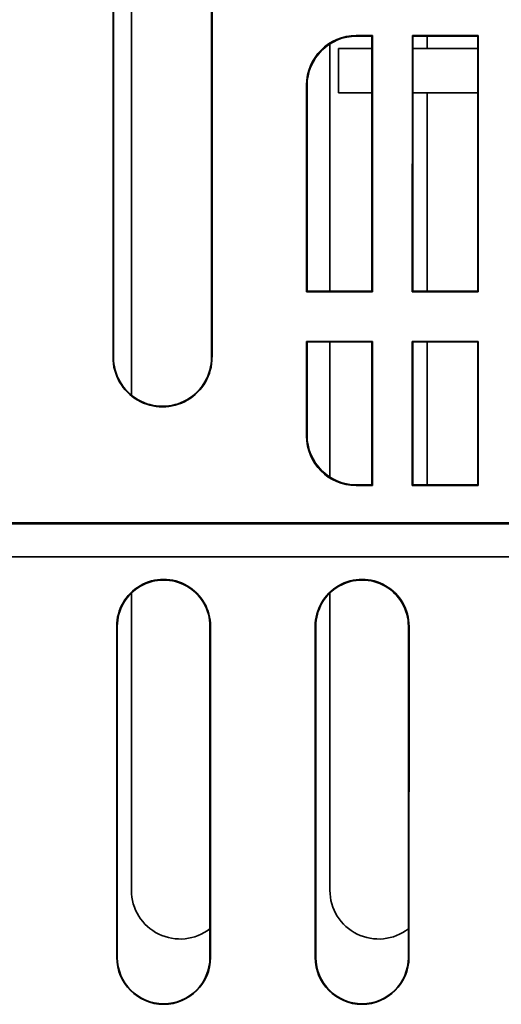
# Model space of a CAD drawing. Header units: inches. Extents: x 2.9 to 36.1, y -1.9 to 23.5.
# Tile 9 of 30: x 15.244 to 15.972, y 3.27 to 4.757. Entities that reach past the tile are written whole.
import ezdxf

# ---------------------------------------------------------------- set-up
doc = ezdxf.new("R2010")
doc.units = ezdxf.units.IN
doc.header["$MEASUREMENT"] = 0
doc.layers.add('Visible Edges(ANSI)', color=7, linetype='Continuous', lineweight=35)

msp = doc.modelspace()

# ---------------------------------------------------------------- linework, layer by layer
at = {"layer": 'Visible Edges(ANSI)'}
for p, q in [((15.3848, 4.2473), (15.3848, 4.9473)), ((15.3857, 4.9473), (15.3857, 4.2473)), ((15.4125, 4.1902), (15.4125, 4.9423)), ((15.5336, 4.2473), (15.5336, 4.9473)), ((15.5344, 4.9473), (15.5345, 4.2473)), ((15.7523, 4.7333), (15.7769, 4.7333)), ((15.776, 4.7324), (15.7531, 4.7324)), ((15.7769, 4.7333), (15.776, 4.7324)), ((15.776, 4.3472), (15.776, 4.7324)), ((15.7769, 4.7333), (15.7769, 4.3463)), ((15.8372, 4.3463), (15.8373, 4.7333)), ((15.8373, 4.7333), (15.9369, 4.7333)), ((15.8373, 4.7333), (15.8381, 4.7324)), ((15.936, 4.7324), (15.8381, 4.7324)), ((15.8381, 4.7324), (15.8381, 4.3472)), ((15.8597, 4.7324), (15.8597, 4.7135)), ((15.9369, 4.7333), (15.936, 4.7324)), ((15.936, 4.3472), (15.936, 4.7324)), ((15.9369, 4.7333), (15.9369, 4.3463)), ((15.7125, 4.3472), (15.7125, 4.7205)), ((15.7256, 4.6469), (15.7256, 4.7135)), ((15.7256, 4.7135), (15.776, 4.7135)), ((15.8381, 4.7135), (15.936, 4.7135)), ((15.6772, 4.3463), (15.6773, 4.6583)), ((15.6781, 4.6574), (15.6781, 4.3472)), ((15.7256, 4.6469), (15.776, 4.6469)), ((15.8381, 4.6469), (15.936, 4.6469)), ((15.8597, 4.6469), (15.8597, 4.3472)), ((15.6772, 4.3463), (15.6781, 4.3472)), ((15.7769, 4.3463), (15.6772, 4.3463)), ((15.776, 4.3472), (15.6781, 4.3472)), ((15.776, 4.3472), (15.7769, 4.3463)), ((15.8372, 4.3463), (15.8381, 4.3472)), ((15.9369, 4.3463), (15.8372, 4.3463)), ((15.936, 4.3472), (15.8381, 4.3472)), ((15.936, 4.3472), (15.9369, 4.3463)), ((15.6772, 4.2713), (15.7769, 4.2713)), ((15.6781, 4.2704), (15.6772, 4.2713)), ((15.6772, 4.1286), (15.6772, 4.2713)), ((15.6781, 4.2704), (15.776, 4.2704)), ((15.6781, 4.2704), (15.6781, 4.1295)), ((15.7125, 4.0664), (15.7125, 4.2704)), ((15.7769, 4.2713), (15.776, 4.2704)), ((15.7761, 4.0545), (15.776, 4.2704)), ((15.7769, 4.2713), (15.7769, 4.0536)), ((15.8372, 4.2713), (15.9369, 4.2713)), ((15.8381, 4.2704), (15.8372, 4.2713)), ((15.8372, 4.0536), (15.8372, 4.2713)), ((15.8381, 4.2704), (15.936, 4.2704)), ((15.8381, 4.2704), (15.8381, 4.0545)), ((15.8597, 4.2704), (15.8596, 4.0545)), ((15.9369, 4.2713), (15.936, 4.2704)), ((15.9361, 4.0545), (15.936, 4.2704)), ((15.9369, 4.2713), (15.9369, 4.0536)), ((15.7769, 4.0536), (15.7522, 4.0536)), ((15.7531, 4.0545), (15.7761, 4.0545)), ((15.7769, 4.0536), (15.7761, 4.0545)), ((15.8372, 4.0536), (15.8381, 4.0545)), ((15.9369, 4.0536), (15.8372, 4.0536)), ((15.8381, 4.0545), (15.9361, 4.0545)), ((15.9369, 4.0536), (15.9361, 4.0545)), ((12.882, 3.9973), (18.0107, 3.9973)), ((12.9006, 3.9959), (18.0154, 3.9959)), ((15.2596, 3.9973), (15.2596, 3.9959)), ((15.4125, 3.9959), (15.4125, 3.9973)), ((15.5596, 3.9973), (15.5596, 3.9959)), ((15.7125, 3.9959), (15.7125, 3.9973)), ((15.8596, 3.9973), (15.8596, 3.9959)), ((18.0149, 3.9459), (12.9011, 3.9459)), ((15.4126, 3.4423), (15.4126, 3.8912)), ((15.7126, 3.4423), (15.7126, 3.8912)), ((15.3905, 3.3409), (15.3904, 3.8409)), ((15.3913, 3.8409), (15.3913, 3.3409)), ((15.5313, 3.3409), (15.5313, 3.8409)), ((15.5322, 3.8409), (15.5321, 3.3409)), ((15.6905, 3.3409), (15.6904, 3.8409)), ((15.6913, 3.8409), (15.6913, 3.3409)), ((15.8313, 3.3409), (15.8313, 3.8409)), ((15.8322, 3.8409), (15.8321, 3.3409))]:
    msp.add_line(p, q, dxfattribs=at)
for centre, radius, start, end in [((15.4596, 4.2473), 0.0748, 179.9956, 0.0044), ((15.4596, 4.2473), 0.074, 179.9956, 0.0044), ((15.4613, 3.8409), 0.0709, 359.9956, 180.0044), ((15.4613, 3.8409), 0.07, 359.9956, 180.0044), ((15.7613, 3.8409), 0.0709, 359.9956, 180.0044), ((15.7613, 3.8409), 0.07, 359.9956, 180.0044), ((15.4862, 3.4423), 0.0736, 180.0044, 307.7976), ((15.7862, 3.4423), 0.0736, 180.0044, 307.7976), ((15.4613, 3.3409), 0.0708, 180.0044, 359.9956), ((15.4613, 3.3409), 0.07, 180.0044, 359.9956), ((15.7613, 3.3409), 0.0708, 180.0044, 359.9956), ((15.7613, 3.3409), 0.07, 180.0044, 359.9956)]:
    msp.add_arc(centre, radius, start, end, dxfattribs=at)
for centre, major_axis, ratio, start_param, end_param in [((15.7523, 4.6583), (-0.075, -0.0003), 0.999925, 4.708026, 6.278746), ((15.7531, 4.6574), (-0.075, -0.0003), 0.999925, 4.708026, 6.278746), ((15.7522, 4.1286), (-0.0393, -0.0639), 0.99983, 5.263363, 6.834084), ((15.7531, 4.1295), (-0.0393, -0.0639), 0.99983, 5.263363, 6.834084)]:
    msp.add_ellipse(centre, major_axis=major_axis, ratio=ratio, start_param=start_param, end_param=end_param, dxfattribs=at)

doc.saveas('drawing.dxf')
